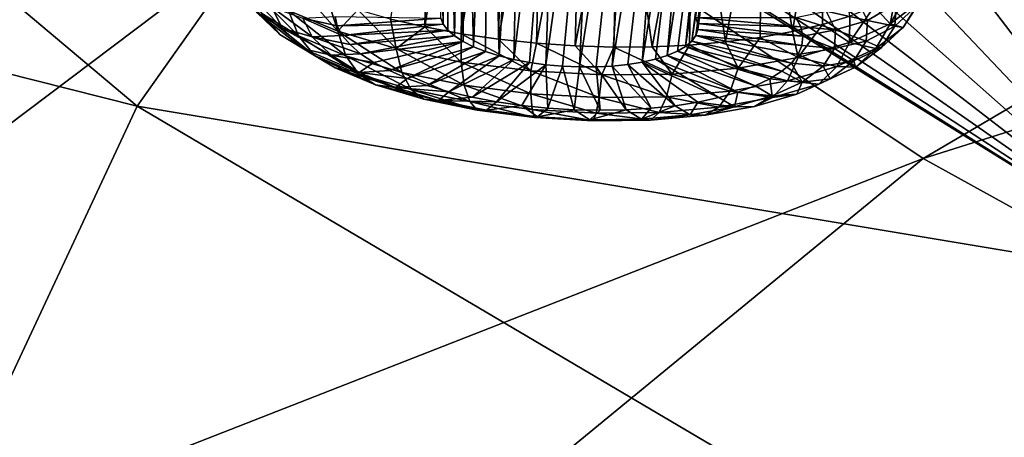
# Model space of a CAD drawing. Header units: metres. Extents: x -92 to 264, y -100 to 50.
# Tile 121 of 256: x 149.84 to 153.66, y -8.64 to -7.03. Entities that reach past the tile are written whole.
import ezdxf

# ---------------------------------------------------------------- set-up
doc = ezdxf.new("R2010")
doc.units = ezdxf.units.M
doc.layers.add('solid_21062050_01', color=7, linetype='CONTINUOUS')

msp = doc.modelspace()

# ---------------------------------------------------------------- linework, layer by layer
at = {"layer": 'solid_21062050_01'}
for points in [[(159.63382, -3.863253, 196.829605), (151.372314, -6.245296, 195.949112), (153.3414, -7.564049, 199.612091)], [(161.590439, -4.960505, 199.877335), (159.63382, -3.863253, 196.829605), (153.3414, -7.564049, 199.612091)], [(151.372314, -6.245296, 195.949112), (149.727386, -4.876524, 192.147202), (143.652115, -9.096696, 195.279663)], [(146.486908, -6.398508, 163.090088), (147.386841, -4.915012, 158.969528), (150.295715, -7.360925, 161.505325)], [(147.386841, -4.915012, 158.969528), (151.217194, -6.057369, 157.88533), (150.295715, -7.360925, 161.505325)], [(161.590439, -4.960505, 199.877335), (153.3414, -7.564049, 199.612091), (155.621506, -8.823994, 203.111725)], [(151.447754, -5.361645, 156.270081), (151.481735, -7.042996, 155.643906), (151.472382, -7.019557, 155.583572)], [(151.447754, -5.361645, 156.270081), (151.486664, -5.437795, 156.39212), (151.481735, -7.042996, 155.643906)], [(151.486664, -5.437795, 156.39212), (151.499435, -7.06622, 155.702423), (151.481735, -7.042996, 155.643906)], [(151.486664, -5.437795, 156.39212), (151.525177, -7.088832, 155.758118), (151.499435, -7.06622, 155.702423)], [(151.486664, -5.437795, 156.39212), (151.55867, -5.519562, 156.499252), (151.525177, -7.088832, 155.758118)], [(151.55867, -5.519562, 156.499252), (151.558548, -7.110445, 155.810059), (151.525177, -7.088832, 155.758118)], [(151.55867, -5.519562, 156.499252), (151.598953, -7.13069, 155.85733), (151.558548, -7.110445, 155.810059)], [(151.55867, -5.519562, 156.499252), (151.660706, -5.602105, 156.584259), (151.598953, -7.13069, 155.85733)], [(151.660706, -5.602105, 156.584259), (151.645706, -7.14922, 155.899124), (151.598953, -7.13069, 155.85733)], [(151.660706, -5.602105, 156.584259), (151.698029, -7.165718, 155.934753), (151.645706, -7.14922, 155.899124)], [(151.660706, -5.602105, 156.584259), (151.787079, -5.680025, 156.640915), (151.698029, -7.165718, 155.934753)], [(151.787079, -5.680025, 156.640915), (151.75499, -7.179903, 155.963577), (151.698029, -7.165718, 155.934753)], [(151.787079, -5.680025, 156.640915), (151.92952, -5.747807, 156.664856), (151.75499, -7.179903, 155.963577)], [(152.639343, -5.669386, 155.946732), (152.458588, -7.017907, 155.431503), (152.467941, -7.041346, 155.491837)], [(152.639343, -5.669386, 155.946732), (152.467941, -7.041346, 155.491837), (152.468765, -7.064599, 155.552963)], [(152.644318, -5.7354, 156.076492), (152.639343, -5.669386, 155.946732), (152.468765, -7.064599, 155.552963)], [(151.92952, -5.747807, 156.664856), (151.815659, -7.191531, 155.985123), (151.75499, -7.179903, 155.963577)], [(151.92952, -5.747807, 156.664856), (151.878952, -7.200402, 155.999008), (151.815659, -7.191531, 155.985123)], [(151.92952, -5.747807, 156.664856), (152.077682, -5.800794, 156.654724), (151.878952, -7.200402, 155.999008)], [(152.644318, -5.7354, 156.076492), (152.444946, -7.108968, 155.673401), (152.615891, -5.78913, 156.207596)], [(152.644318, -5.7354, 156.076492), (152.46106, -7.087269, 155.613831), (152.444946, -7.108968, 155.673401)], [(152.644318, -5.7354, 156.076492), (152.468765, -7.064599, 155.552963), (152.46106, -7.087269, 155.613831)], [(152.615891, -5.78913, 156.207596), (152.444946, -7.108968, 155.673401), (152.420715, -7.129324, 155.730637)], [(152.555756, -5.827776, 156.333038), (152.615891, -5.78913, 156.207596), (152.420715, -7.129324, 155.730637)], [(152.077682, -5.800794, 156.654724), (151.943817, -7.206365, 156.00499), (151.878952, -7.200402, 155.999008)], [(152.077682, -5.800794, 156.654724), (152.009125, -7.209317, 156.002991), (151.943817, -7.206365, 156.00499)], [(152.077682, -5.800794, 156.654724), (152.221832, -5.836031, 156.612289), (152.009125, -7.209317, 156.002991)], [(152.221832, -5.836031, 156.612289), (152.073761, -7.209208, 155.993027), (152.009125, -7.209317, 156.002991)], [(152.221832, -5.836031, 156.612289), (152.136612, -7.206042, 155.975266), (152.073761, -7.209208, 155.993027)], [(152.221832, -5.836031, 156.612289), (152.353836, -5.852257, 156.541214), (152.136612, -7.206042, 155.975266)], [(152.555756, -5.827776, 156.333038), (152.388779, -7.147986, 155.784576), (152.34967, -7.164637, 155.83429)], [(152.466965, -5.849293, 156.446289), (152.555756, -5.827776, 156.333038), (152.34967, -7.164637, 155.83429)], [(152.555756, -5.827776, 156.333038), (152.420715, -7.129324, 155.730637), (152.388779, -7.147986, 155.784576)], [(152.353836, -5.852257, 156.541214), (152.19664, -7.199872, 155.950027), (152.136612, -7.206042, 155.975266)], [(152.353836, -5.852257, 156.541214), (152.252777, -7.190803, 155.917725), (152.19664, -7.199872, 155.950027)], [(152.466965, -5.849293, 156.446289), (152.304077, -7.17899, 155.878937), (152.252777, -7.190803, 155.917725)], [(152.353836, -5.852257, 156.541214), (152.466965, -5.849293, 156.446289), (152.252777, -7.190803, 155.917725)], [(152.466965, -5.849293, 156.446289), (152.34967, -7.164637, 155.83429), (152.304077, -7.17899, 155.878937)], [(151.432343, -5.927705, 157.437881), (151.276855, -7.023408, 156.868759), (151.4104, -7.054262, 156.930023)], [(151.574615, -5.998682, 157.468063), (151.432343, -5.927705, 157.437881), (151.4104, -7.054262, 156.930023)], [(151.574615, -5.998682, 157.468063), (151.4104, -7.054262, 156.930023), (151.550354, -7.080338, 156.977753)], [(151.720978, -6.064086, 157.484177), (151.574615, -5.998682, 157.468063), (151.550354, -7.080338, 156.977753)], [(150.295715, -7.360925, 161.505325), (151.217194, -6.057369, 157.88533), (154.424484, -8.048257, 159.615219)], [(151.217194, -6.057369, 157.88533), (151.340118, -6.11741, 157.908371), (154.424484, -8.048257, 159.615219)], [(151.720978, -6.064086, 157.484177), (151.550354, -7.080338, 156.977753), (151.69516, -7.101352, 157.011398)], [(151.869308, -6.123107, 157.486237), (151.720978, -6.064086, 157.484177), (151.69516, -7.101352, 157.011398)], [(151.340118, -6.11741, 157.908371), (151.691986, -6.267477, 157.931992), (154.424484, -8.048257, 159.615219)], [(151.869308, -6.123107, 157.486237), (151.69516, -7.101352, 157.011398), (151.843231, -7.117072, 157.03064)], [(152.017761, -6.175209, 157.474579), (151.869308, -6.123107, 157.486237), (151.843231, -7.117072, 157.03064)], [(152.017761, -6.175209, 157.474579), (151.843231, -7.117072, 157.03064), (151.99295, -7.127327, 157.035217)], [(152.164978, -6.220116, 157.449692), (152.017761, -6.175209, 157.474579), (151.99295, -7.127327, 157.035217)], [(151.372314, -6.245296, 195.949112), (143.652115, -9.096696, 195.279663), (145.613358, -10.586744, 199.418427)], [(153.3414, -7.564049, 199.612091), (151.372314, -6.245296, 195.949112), (145.613358, -10.586744, 199.418427)], [(152.164978, -6.220116, 157.449692), (151.99295, -7.127327, 157.035217), (152.14267, -7.132004, 157.025116)], [(152.164978, -6.220116, 157.449692), (152.14267, -7.132004, 157.025116), (152.290771, -7.131052, 157.000427)], [(152.450699, -6.287563, 157.362457), (152.164978, -6.220116, 157.449692), (152.290771, -7.131052, 157.000427)], [(151.691986, -6.267477, 157.931992), (152.04483, -6.387842, 157.897095), (154.424484, -8.048257, 159.615219)], [(152.450699, -6.287563, 157.362457), (152.290771, -7.131052, 157.000427), (152.435608, -7.124482, 156.961426)], [(152.450699, -6.287563, 157.362457), (152.435608, -7.124482, 156.961426), (152.575607, -7.112365, 156.908539)], [(152.717422, -6.324573, 157.22937), (152.450699, -6.287563, 157.362457), (152.575607, -7.112365, 156.908539)], [(152.717422, -6.324573, 157.22937), (152.575607, -7.112365, 156.908539), (152.709213, -7.094835, 156.842346)], [(152.717422, -6.324573, 157.22937), (152.709213, -7.094835, 156.842346), (152.834991, -7.072083, 156.76358)], [(152.957245, -6.330905, 157.055618), (152.717422, -6.324573, 157.22937), (152.834991, -7.072083, 156.76358)], [(152.957245, -6.330905, 157.055618), (152.834991, -7.072083, 156.76358), (152.951553, -7.044358, 156.673096)], [(152.957245, -6.330905, 157.055618), (152.951553, -7.044358, 156.673096), (153.057617, -7.011964, 156.571884)], [(146.486908, -6.398508, 163.090088), (150.295715, -7.360925, 161.505325), (149.675613, -8.687139, 165.189026)], [(152.04483, -6.387842, 157.897095), (152.387375, -6.476655, 157.808365), (154.424484, -8.048257, 159.615219)], [(153.513779, -6.510035, 157.00119), (153.697449, -6.440071, 156.717026), (154.424484, -8.048257, 159.615219)], [(152.387375, -6.476655, 157.808365), (152.712326, -6.533417, 157.669937), (154.424484, -8.048257, 159.615219)], [(153.280365, -6.55011, 157.263092), (153.513779, -6.510035, 157.00119), (154.424484, -8.048257, 159.615219)], [(152.712326, -6.533417, 157.669937), (153.011124, -6.557913, 157.487503), (154.424484, -8.048257, 159.615219)], [(153.011124, -6.557913, 157.487503), (153.280365, -6.55011, 157.263092), (154.424484, -8.048257, 159.615219)], [(150.92038, -7.088727, 156.410126), (150.881607, -6.99064, 156.485275), (150.733017, -6.900665, 156.270538)], [(150.92038, -7.088727, 156.410126), (150.733017, -6.900665, 156.270538), (150.777832, -7.00241, 156.204132)], [(150.881607, -6.99064, 156.485275), (151.072678, -7.070835, 156.667892), (150.928711, -6.905804, 156.611145)], [(151.072678, -7.070835, 156.667892), (151.034668, -6.948771, 156.70845), (150.928711, -6.905804, 156.611145)], [(153.214127, -7.041706, 156.270401), (153.324768, -6.957406, 156.031799), (153.30188, -6.890553, 156.215515)], [(153.214127, -7.041706, 156.270401), (153.30188, -6.890553, 156.215515), (153.233749, -6.934638, 156.341843)], [(150.681503, -6.910028, 155.975235), (150.758194, -6.996968, 155.917526), (150.84845, -7.083528, 156.132004)], [(150.777832, -7.00241, 156.204132), (150.681503, -6.910028, 155.975235), (150.84845, -7.083528, 156.132004)], [(150.714722, -6.908051, 155.689835), (150.81778, -6.977978, 155.654327), (150.857574, -7.059356, 155.862717)], [(150.758194, -6.996968, 155.917526), (150.714722, -6.908051, 155.689835), (150.857574, -7.059356, 155.862717)], [(153.214127, -7.041706, 156.270401), (153.233749, -6.934638, 156.341843), (153.152023, -6.975257, 156.46106)], [(150.81778, -6.977978, 155.654327), (150.937347, -7.02022, 155.628082), (150.972946, -7.093007, 155.814468)], [(150.857574, -7.059356, 155.862717), (150.81778, -6.977978, 155.654327), (150.972946, -7.093007, 155.814468)], [(151.072678, -7.070835, 156.667892), (151.151138, -6.988116, 156.794632), (151.034668, -6.948771, 156.70845)], [(153.085846, -6.947126, 155.233353), (153.125641, -7.028503, 155.441742), (152.965973, -6.992625, 155.251541)], [(153.05632, -7.114263, 156.485153), (153.152023, -6.975257, 156.46106), (153.057617, -7.011964, 156.571884)], [(153.05632, -7.114263, 156.485153), (153.214127, -7.041706, 156.270401), (153.152023, -6.975257, 156.46106)], [(153.236374, -6.963258, 155.45755), (153.125641, -7.028503, 155.441742), (153.085846, -6.947126, 155.233353)], [(153.236374, -6.963258, 155.45755), (153.2314, -7.051114, 155.689697), (153.125641, -7.028503, 155.441742)], [(153.214127, -7.041706, 156.270401), (153.264221, -7.056845, 155.975082), (153.324768, -6.957406, 156.031799)], [(153.321045, -6.967815, 155.732071), (153.2314, -7.051114, 155.689697), (153.236374, -6.963258, 155.45755)], [(153.321045, -6.967815, 155.732071), (153.264221, -7.056845, 155.975082), (153.2314, -7.051114, 155.689697)], [(153.321045, -6.967815, 155.732071), (153.324768, -6.957406, 156.031799), (153.264221, -7.056845, 155.975082)], [(150.758194, -6.996968, 155.917526), (150.857574, -7.059356, 155.862717), (150.94017, -7.138577, 156.059006)], [(150.84845, -7.083528, 156.132004), (150.758194, -6.996968, 155.917526), (150.94017, -7.138577, 156.059006)], [(150.777832, -7.00241, 156.204132), (150.84845, -7.083528, 156.132004), (150.982025, -7.164405, 156.325027)], [(150.92038, -7.088727, 156.410126), (150.777832, -7.00241, 156.204132), (150.982025, -7.164405, 156.325027)], [(151.103668, -7.165663, 156.585312), (151.072678, -7.070835, 156.667892), (150.881607, -6.99064, 156.485275)], [(151.103668, -7.165663, 156.585312), (150.881607, -6.99064, 156.485275), (150.92038, -7.088727, 156.410126)], [(150.937347, -7.02022, 155.628082), (151.062744, -7.013772, 155.565384), (151.070679, -7.050185, 155.660095)], [(150.937347, -7.02022, 155.628082), (151.070679, -7.050185, 155.660095), (151.089905, -7.086618, 155.753189)], [(150.972946, -7.093007, 155.814468), (150.937347, -7.02022, 155.628082), (151.089905, -7.086618, 155.753189)], [(151.062744, -7.013772, 155.565384), (151.472382, -7.019557, 155.583572), (151.070679, -7.050185, 155.660095)], [(151.070679, -7.050185, 155.660095), (151.472382, -7.019557, 155.583572), (151.481735, -7.042996, 155.643906)], [(151.072678, -7.070835, 156.667892), (151.298874, -7.138169, 156.811356), (151.151138, -6.988116, 156.794632)], [(151.298874, -7.138169, 156.811356), (151.276855, -7.023408, 156.868759), (151.151138, -6.988116, 156.794632)], [(152.848007, -7.016844, 155.306061), (152.867233, -7.053277, 155.399155), (152.458588, -7.017907, 155.431503)], [(152.867233, -7.053277, 155.399155), (152.467941, -7.041346, 155.491837), (152.458588, -7.017907, 155.431503)], [(152.965973, -6.992625, 155.251541), (153.001556, -7.065412, 155.437927), (152.848007, -7.016844, 155.306061)], [(153.001556, -7.065412, 155.437927), (152.867233, -7.053277, 155.399155), (152.848007, -7.016844, 155.306061)], [(153.05632, -7.114263, 156.485153), (153.057617, -7.011964, 156.571884), (152.951553, -7.044358, 156.673096)], [(153.125641, -7.028503, 155.441742), (153.001556, -7.065412, 155.437927), (152.965973, -6.992625, 155.251541)], [(150.857574, -7.059356, 155.862717), (150.972946, -7.093007, 155.814468), (151.046814, -7.163864, 155.990036)], [(150.94017, -7.138577, 156.059006), (150.857574, -7.059356, 155.862717), (151.046814, -7.163864, 155.990036)], [(151.070679, -7.050185, 155.660095), (151.481735, -7.042996, 155.643906), (151.089905, -7.086618, 155.753189)], [(151.089905, -7.086618, 155.753189), (151.481735, -7.042996, 155.643906), (151.499435, -7.06622, 155.702423)], [(151.298874, -7.138169, 156.811356), (151.4104, -7.054262, 156.930023), (151.276855, -7.023408, 156.868759)], [(151.298874, -7.138169, 156.811356), (151.551514, -7.190053, 156.910172), (151.4104, -7.054262, 156.930023)], [(151.551514, -7.190053, 156.910172), (151.550354, -7.080338, 156.977753), (151.4104, -7.054262, 156.930023)], [(152.875153, -7.089691, 155.493866), (152.468765, -7.064599, 155.552963), (152.467941, -7.041346, 155.491837)], [(152.867233, -7.053277, 155.399155), (152.875153, -7.089691, 155.493866), (152.467941, -7.041346, 155.491837)], [(152.857407, -7.17229, 156.667786), (152.951553, -7.044358, 156.673096), (152.834991, -7.072083, 156.76358)], [(152.857407, -7.17229, 156.667786), (153.05632, -7.114263, 156.485153), (152.951553, -7.044358, 156.673096)], [(153.001556, -7.065412, 155.437927), (152.875153, -7.089691, 155.493866), (152.867233, -7.053277, 155.399155)], [(153.125641, -7.028503, 155.441742), (153.121078, -7.108911, 155.654205), (153.001556, -7.065412, 155.437927)], [(153.158066, -7.137717, 156.203995), (153.214127, -7.041706, 156.270401), (153.05632, -7.114263, 156.485153)], [(153.2314, -7.051114, 155.689697), (153.121078, -7.108911, 155.654205), (153.125641, -7.028503, 155.441742)], [(153.2314, -7.051114, 155.689697), (153.178146, -7.134532, 155.917389), (153.121078, -7.108911, 155.654205)], [(153.158066, -7.137717, 156.203995), (153.264221, -7.056845, 155.975082), (153.214127, -7.041706, 156.270401)], [(153.158066, -7.137717, 156.203995), (153.178146, -7.134532, 155.917389), (153.264221, -7.056845, 155.975082)], [(153.264221, -7.056845, 155.975082), (153.178146, -7.134532, 155.917389), (153.2314, -7.051114, 155.689697)], [(150.84845, -7.083528, 156.132004), (150.94017, -7.138577, 156.059006), (151.062408, -7.212597, 156.235657)], [(150.982025, -7.164405, 156.325027), (150.84845, -7.083528, 156.132004), (151.062408, -7.212597, 156.235657)], [(150.92038, -7.088727, 156.410126), (150.982025, -7.164405, 156.325027), (151.153763, -7.236492, 156.489166)], [(151.103668, -7.165663, 156.585312), (150.92038, -7.088727, 156.410126), (151.153763, -7.236492, 156.489166)], [(150.972946, -7.093007, 155.814468), (151.089905, -7.086618, 155.753189), (151.120178, -7.122612, 155.84346)], [(150.972946, -7.093007, 155.814468), (151.120178, -7.122612, 155.84346), (151.161133, -7.157715, 155.929779)], [(151.046814, -7.163864, 155.990036), (150.972946, -7.093007, 155.814468), (151.161133, -7.157715, 155.929779)], [(151.320679, -7.230259, 156.722961), (151.298874, -7.138169, 156.811356), (151.072678, -7.070835, 156.667892)], [(151.320679, -7.230259, 156.722961), (151.072678, -7.070835, 156.667892), (151.103668, -7.165663, 156.585312)], [(151.089905, -7.086618, 155.753189), (151.499435, -7.06622, 155.702423), (151.120178, -7.122612, 155.84346)], [(151.120178, -7.122612, 155.84346), (151.499435, -7.06622, 155.702423), (151.525177, -7.088832, 155.758118)], [(151.120178, -7.122612, 155.84346), (151.525177, -7.088832, 155.758118), (151.161133, -7.157715, 155.929779)], [(151.161133, -7.157715, 155.929779), (151.525177, -7.088832, 155.758118), (151.558548, -7.110445, 155.810059)], [(151.820892, -7.224495, 156.960541), (151.69516, -7.101352, 157.011398), (151.550354, -7.080338, 156.977753)], [(151.551514, -7.190053, 156.910172), (151.820892, -7.224495, 156.960541), (151.550354, -7.080338, 156.977753)], [(152.830887, -7.194271, 155.775955), (152.444946, -7.108968, 155.673401), (152.46106, -7.087269, 155.613831)], [(152.871689, -7.125627, 155.58905), (152.46106, -7.087269, 155.613831), (152.468765, -7.064599, 155.552963)], [(152.856873, -7.160634, 155.683472), (152.830887, -7.194271, 155.775955), (152.46106, -7.087269, 155.613831)], [(152.871689, -7.125627, 155.58905), (152.856873, -7.160634, 155.683472), (152.46106, -7.087269, 155.613831)], [(152.875153, -7.089691, 155.493866), (152.871689, -7.125627, 155.58905), (152.468765, -7.064599, 155.552963)], [(152.625061, -7.213556, 156.811279), (152.709213, -7.094835, 156.842346), (152.575607, -7.112365, 156.908539)], [(152.625061, -7.213556, 156.811279), (152.857407, -7.17229, 156.667786), (152.709213, -7.094835, 156.842346)], [(152.857407, -7.17229, 156.667786), (152.834991, -7.072083, 156.76358), (152.709213, -7.094835, 156.842346)], [(152.997482, -7.13733, 155.627975), (152.871689, -7.125627, 155.58905), (152.875153, -7.089691, 155.493866)], [(153.001556, -7.065412, 155.437927), (152.997482, -7.13733, 155.627975), (152.875153, -7.089691, 155.493866)], [(153.121078, -7.108911, 155.654205), (152.997482, -7.13733, 155.627975), (153.001556, -7.065412, 155.437927)], [(151.161133, -7.157715, 155.929779), (151.558548, -7.110445, 155.810059), (151.21225, -7.191485, 156.011078)], [(151.21225, -7.191485, 156.011078), (151.558548, -7.110445, 155.810059), (151.272873, -7.223498, 156.086304)], [(151.272873, -7.223498, 156.086304), (151.558548, -7.110445, 155.810059), (151.598953, -7.13069, 155.85733)], [(151.272873, -7.223498, 156.086304), (151.598953, -7.13069, 155.85733), (151.342255, -7.253351, 156.154541)], [(151.342255, -7.253351, 156.154541), (151.598953, -7.13069, 155.85733), (151.645706, -7.14922, 155.899124)], [(151.820892, -7.224495, 156.960541), (151.843231, -7.117072, 157.03064), (151.69516, -7.101352, 157.011398)], [(151.820892, -7.224495, 156.960541), (152.096634, -7.24017, 156.960526), (151.843231, -7.117072, 157.03064)], [(152.096634, -7.24017, 156.960526), (151.99295, -7.127327, 157.035217), (151.843231, -7.117072, 157.03064)], [(152.096634, -7.24017, 156.960526), (152.14267, -7.132004, 157.025116), (151.99295, -7.127327, 157.035217)], [(152.096634, -7.24017, 156.960526), (152.368179, -7.236477, 156.910126), (152.14267, -7.132004, 157.025116)], [(152.368179, -7.236477, 156.910126), (152.290771, -7.131052, 157.000427), (152.14267, -7.132004, 157.025116)], [(152.368179, -7.236477, 156.910126), (152.435608, -7.124482, 156.961426), (152.290771, -7.131052, 157.000427)], [(152.368179, -7.236477, 156.910126), (152.625061, -7.213556, 156.811279), (152.435608, -7.124482, 156.961426)], [(152.746857, -7.255768, 155.950531), (152.388779, -7.147986, 155.784576), (152.420715, -7.129324, 155.730637)], [(152.794052, -7.226116, 155.865356), (152.420715, -7.129324, 155.730637), (152.444946, -7.108968, 155.673401)], [(152.746857, -7.255768, 155.950531), (152.420715, -7.129324, 155.730637), (152.794052, -7.226116, 155.865356)], [(152.625061, -7.213556, 156.811279), (152.575607, -7.112365, 156.908539), (152.435608, -7.124482, 156.961426)], [(152.794052, -7.226116, 155.865356), (152.444946, -7.108968, 155.673401), (152.830887, -7.194271, 155.775955)], [(152.997482, -7.13733, 155.627975), (152.856873, -7.160634, 155.683472), (152.871689, -7.125627, 155.58905)], [(153.006683, -7.207325, 156.410019), (153.05632, -7.114263, 156.485153), (152.857407, -7.17229, 156.667786)], [(153.121078, -7.108911, 155.654205), (153.072342, -7.185257, 155.862595), (152.997482, -7.13733, 155.627975)], [(153.158066, -7.137717, 156.203995), (153.05632, -7.114263, 156.485153), (153.006683, -7.207325, 156.410019)], [(153.178146, -7.134532, 155.917389), (153.072342, -7.185257, 155.862595), (153.121078, -7.108911, 155.654205)], [(153.07869, -7.210308, 156.131882), (153.072342, -7.185257, 155.862595), (153.178146, -7.134532, 155.917389)], [(153.158066, -7.137717, 156.203995), (153.07869, -7.210308, 156.131882), (153.178146, -7.134532, 155.917389)], [(150.94017, -7.138577, 156.059006), (151.046814, -7.163864, 155.990036), (151.156158, -7.23007, 156.148041)], [(151.062408, -7.212597, 156.235657), (150.94017, -7.138577, 156.059006), (151.156158, -7.23007, 156.148041)], [(150.982025, -7.164405, 156.325027), (151.062408, -7.212597, 156.235657), (151.219604, -7.278573, 156.385895)], [(151.153763, -7.236492, 156.489166), (150.982025, -7.164405, 156.325027), (151.219604, -7.278573, 156.385895)], [(151.046814, -7.163864, 155.990036), (151.161133, -7.157715, 155.929779), (151.21225, -7.191485, 156.011078)], [(151.156158, -7.23007, 156.148041), (151.046814, -7.163864, 155.990036), (151.21225, -7.191485, 156.011078)], [(151.103668, -7.165663, 156.585312), (151.153763, -7.236492, 156.489166), (151.357101, -7.297018, 156.618134)], [(151.320679, -7.230259, 156.722961), (151.103668, -7.165663, 156.585312), (151.357101, -7.297018, 156.618134)], [(151.563049, -7.280035, 156.817764), (151.551514, -7.190053, 156.910172), (151.298874, -7.138169, 156.811356)], [(151.563049, -7.280035, 156.817764), (151.298874, -7.138169, 156.811356), (151.320679, -7.230259, 156.722961)], [(151.342255, -7.253351, 156.154541), (151.645706, -7.14922, 155.899124), (151.419525, -7.280668, 156.21492)], [(151.419525, -7.280668, 156.21492), (151.645706, -7.14922, 155.899124), (151.698029, -7.165718, 155.934753)], [(151.419525, -7.280668, 156.21492), (151.698029, -7.165718, 155.934753), (151.503693, -7.305106, 156.266678)], [(151.503693, -7.305106, 156.266678), (151.698029, -7.165718, 155.934753), (151.75499, -7.179903, 155.963577)], [(152.623825, -7.307034, 156.103989), (152.304077, -7.17899, 155.878937), (152.34967, -7.164637, 155.83429)], [(152.689865, -7.282854, 156.030411), (152.34967, -7.164637, 155.83429), (152.388779, -7.147986, 155.784576)], [(152.623825, -7.307034, 156.103989), (152.34967, -7.164637, 155.83429), (152.689865, -7.282854, 156.030411)], [(152.689865, -7.282854, 156.030411), (152.388779, -7.147986, 155.784576), (152.746857, -7.255768, 155.950531)], [(152.815857, -7.262993, 156.58522), (152.857407, -7.17229, 156.667786), (152.625061, -7.213556, 156.811279)], [(153.006683, -7.207325, 156.410019), (152.857407, -7.17229, 156.667786), (152.815857, -7.262993, 156.58522)], [(152.953903, -7.205616, 155.814362), (152.830887, -7.194271, 155.775955), (152.856873, -7.160634, 155.683472)], [(152.997482, -7.13733, 155.627975), (152.953903, -7.205616, 155.814362), (152.856873, -7.160634, 155.683472)], [(153.072342, -7.185257, 155.862595), (152.953903, -7.205616, 155.814362), (152.997482, -7.13733, 155.627975)], [(153.158066, -7.137717, 156.203995), (153.006683, -7.207325, 156.410019), (153.07869, -7.210308, 156.131882)], [(151.156158, -7.23007, 156.148041), (151.21225, -7.191485, 156.011078), (151.272873, -7.223498, 156.086304)], [(151.503693, -7.305106, 156.266678), (151.75499, -7.179903, 155.963577), (151.593719, -7.326357, 156.309174)], [(151.821472, -7.313076, 156.866089), (151.820892, -7.224495, 156.960541), (151.551514, -7.190053, 156.910172)], [(151.821472, -7.313076, 156.866089), (151.551514, -7.190053, 156.910172), (151.563049, -7.280035, 156.817764)], [(151.593719, -7.326357, 156.309174), (151.75499, -7.179903, 155.963577), (151.815659, -7.191531, 155.985123)], [(151.593719, -7.326357, 156.309174), (151.815659, -7.191531, 155.985123), (151.688461, -7.344155, 156.341858)], [(151.688461, -7.344155, 156.341858), (151.815659, -7.191531, 155.985123), (151.878952, -7.200402, 155.999008)], [(151.688461, -7.344155, 156.341858), (151.878952, -7.200402, 155.999008), (151.786728, -7.358276, 156.364334)], [(151.786728, -7.358276, 156.364334), (151.878952, -7.200402, 155.999008), (151.887283, -7.368542, 156.376312)], [(151.887283, -7.368542, 156.376312), (151.878952, -7.200402, 155.999008), (151.943817, -7.206365, 156.00499)], [(151.887283, -7.368542, 156.376312), (151.943817, -7.206365, 156.00499), (151.988876, -7.374824, 156.37764)], [(151.988876, -7.374824, 156.37764), (151.943817, -7.206365, 156.00499), (152.009125, -7.209317, 156.002991)], [(151.988876, -7.374824, 156.37764), (152.009125, -7.209317, 156.002991), (152.09021, -7.377042, 156.368317)], [(152.09021, -7.377042, 156.368317), (152.009125, -7.209317, 156.002991), (152.073761, -7.209208, 155.993027)], [(152.190018, -7.37517, 156.348434), (152.073761, -7.209208, 155.993027), (152.136612, -7.206042, 155.975266)], [(152.09021, -7.377042, 156.368317), (152.073761, -7.209208, 155.993027), (152.190018, -7.37517, 156.348434)], [(152.287064, -7.36923, 156.318253), (152.136612, -7.206042, 155.975266), (152.19664, -7.199872, 155.950027)], [(152.190018, -7.37517, 156.348434), (152.136612, -7.206042, 155.975266), (152.287064, -7.36923, 156.318253)], [(152.380081, -7.359297, 156.278152), (152.19664, -7.199872, 155.950027), (152.252777, -7.190803, 155.917725)], [(152.287064, -7.36923, 156.318253), (152.19664, -7.199872, 155.950027), (152.380081, -7.359297, 156.278152)], [(152.54953, -7.328002, 156.170349), (152.252777, -7.190803, 155.917725), (152.304077, -7.17899, 155.878937)], [(152.467957, -7.345497, 156.228638), (152.252777, -7.190803, 155.917725), (152.54953, -7.328002, 156.170349)], [(152.380081, -7.359297, 156.278152), (152.252777, -7.190803, 155.917725), (152.467957, -7.345497, 156.228638)], [(152.54953, -7.328002, 156.170349), (152.304077, -7.17899, 155.878937), (152.623825, -7.307034, 156.103989)], [(152.872482, -7.267646, 155.989944), (152.794052, -7.226116, 155.865356), (152.830887, -7.194271, 155.775955)], [(153.006683, -7.207325, 156.410019), (152.815857, -7.262993, 156.58522), (152.936844, -7.275529, 156.324921)], [(152.872482, -7.267646, 155.989944), (152.830887, -7.194271, 155.775955), (152.953903, -7.205616, 155.814362)], [(152.981323, -7.254608, 156.058899), (152.872482, -7.267646, 155.989944), (152.953903, -7.205616, 155.814362)], [(153.006683, -7.207325, 156.410019), (152.936844, -7.275529, 156.324921), (153.07869, -7.210308, 156.131882)], [(153.07869, -7.210308, 156.131882), (152.936844, -7.275529, 156.324921), (152.981323, -7.254608, 156.058899)], [(152.981323, -7.254608, 156.058899), (152.953903, -7.205616, 155.814362), (153.072342, -7.185257, 155.862595)], [(153.07869, -7.210308, 156.131882), (152.981323, -7.254608, 156.058899), (153.072342, -7.185257, 155.862595)], [(151.062408, -7.212597, 156.235657), (151.156158, -7.23007, 156.148041), (151.296753, -7.28908, 156.28241)], [(151.219604, -7.278573, 156.385895), (151.062408, -7.212597, 156.235657), (151.296753, -7.28908, 156.28241)], [(151.153763, -7.236492, 156.489166), (151.219604, -7.278573, 156.385895), (151.405685, -7.333967, 156.503922)], [(151.357101, -7.297018, 156.618134), (151.153763, -7.236492, 156.489166), (151.405685, -7.333967, 156.503922)], [(151.156158, -7.23007, 156.148041), (151.272873, -7.223498, 156.086304), (151.342255, -7.253351, 156.154541)], [(151.296753, -7.28908, 156.28241), (151.156158, -7.23007, 156.148041), (151.342255, -7.253351, 156.154541)], [(151.320679, -7.230259, 156.722961), (151.357101, -7.297018, 156.618134), (151.584198, -7.343657, 156.70697)], [(151.563049, -7.280035, 156.817764), (151.320679, -7.230259, 156.722961), (151.584198, -7.343657, 156.70697)], [(152.086014, -7.328115, 156.866074), (152.096634, -7.24017, 156.960526), (151.820892, -7.224495, 156.960541)], [(152.086014, -7.328115, 156.866074), (151.820892, -7.224495, 156.960541), (151.821472, -7.313076, 156.866089)], [(152.346512, -7.324571, 156.817719), (152.096634, -7.24017, 156.960526), (152.086014, -7.328115, 156.866074)], [(152.346512, -7.324571, 156.817719), (152.368179, -7.236477, 156.910126), (152.096634, -7.24017, 156.960526)], [(152.592941, -7.302583, 156.722885), (152.368179, -7.236477, 156.910126), (152.346512, -7.324571, 156.817719)], [(152.592941, -7.302583, 156.722885), (152.625061, -7.213556, 156.811279), (152.368179, -7.236477, 156.910126)], [(152.815857, -7.262993, 156.58522), (152.625061, -7.213556, 156.811279), (152.592941, -7.302583, 156.722885)], [(152.872482, -7.267646, 155.989944), (152.746857, -7.255768, 155.950531), (152.794052, -7.226116, 155.865356)], [(151.219604, -7.278573, 156.385895), (151.296753, -7.28908, 156.28241), (151.463196, -7.338626, 156.387985)], [(151.405685, -7.333967, 156.503922), (151.219604, -7.278573, 156.385895), (151.463196, -7.338626, 156.387985)], [(151.296753, -7.28908, 156.28241), (151.342255, -7.253351, 156.154541), (151.419525, -7.280668, 156.21492)], [(151.296753, -7.28908, 156.28241), (151.419525, -7.280668, 156.21492), (151.503693, -7.305106, 156.266678)], [(151.563049, -7.280035, 156.817764), (151.584198, -7.343657, 156.70697), (151.826324, -7.374616, 156.752243)], [(151.821472, -7.313076, 156.866089), (151.563049, -7.280035, 156.817764), (151.826324, -7.374616, 156.752243)], [(152.815857, -7.262993, 156.58522), (152.592941, -7.302583, 156.722885), (152.758057, -7.327689, 156.489075)], [(152.756363, -7.321036, 156.147949), (152.623825, -7.307034, 156.103989), (152.689865, -7.282854, 156.030411)], [(152.756363, -7.321036, 156.147949), (152.689865, -7.282854, 156.030411), (152.746857, -7.255768, 155.950531)], [(152.872482, -7.267646, 155.989944), (152.756363, -7.321036, 156.147949), (152.746857, -7.255768, 155.950531)], [(152.851501, -7.3143, 156.235565), (152.756363, -7.321036, 156.147949), (152.872482, -7.267646, 155.989944)], [(152.815857, -7.262993, 156.58522), (152.758057, -7.327689, 156.489075), (152.936844, -7.275529, 156.324921)], [(152.936844, -7.275529, 156.324921), (152.758057, -7.327689, 156.489075), (152.851501, -7.3143, 156.235565)], [(152.981323, -7.254608, 156.058899), (152.851501, -7.3143, 156.235565), (152.872482, -7.267646, 155.989944)], [(152.936844, -7.275529, 156.324921), (152.851501, -7.3143, 156.235565), (152.981323, -7.254608, 156.058899)], [(151.463196, -7.338626, 156.387985), (151.296753, -7.28908, 156.28241), (151.503693, -7.305106, 156.266678)], [(151.357101, -7.297018, 156.618134), (151.405685, -7.333967, 156.503922), (151.613525, -7.376651, 156.58522)], [(151.584198, -7.343657, 156.70697), (151.357101, -7.297018, 156.618134), (151.613525, -7.376651, 156.58522)], [(151.463196, -7.338626, 156.387985), (151.503693, -7.305106, 156.266678), (151.593719, -7.326357, 156.309174)], [(151.463196, -7.338626, 156.387985), (151.593719, -7.326357, 156.309174), (151.688461, -7.344155, 156.341858)], [(151.821472, -7.313076, 156.866089), (151.826324, -7.374616, 156.752243), (152.074203, -7.388707, 156.752228)], [(152.086014, -7.328115, 156.866074), (151.821472, -7.313076, 156.866089), (152.074203, -7.388707, 156.752228)], [(152.346512, -7.324571, 156.817719), (152.086014, -7.328115, 156.866074), (152.318283, -7.385386, 156.706924)], [(152.346512, -7.324571, 156.817719), (152.318283, -7.385386, 156.706924), (152.549194, -7.364783, 156.618073)], [(152.592941, -7.302583, 156.722885), (152.346512, -7.324571, 156.817719), (152.549194, -7.364783, 156.618073)], [(152.592941, -7.302583, 156.722885), (152.549194, -7.364783, 156.618073), (152.758057, -7.327689, 156.489075)], [(152.610016, -7.363734, 156.282349), (152.54953, -7.328002, 156.170349), (152.623825, -7.307034, 156.103989)], [(152.756363, -7.321036, 156.147949), (152.610016, -7.363734, 156.282349), (152.623825, -7.307034, 156.103989)], [(152.687866, -7.362037, 156.385818), (152.610016, -7.363734, 156.282349), (152.756363, -7.321036, 156.147949)], [(152.851501, -7.3143, 156.235565), (152.687866, -7.362037, 156.385818), (152.756363, -7.321036, 156.147949)], [(152.758057, -7.327689, 156.489075), (152.687866, -7.362037, 156.385818), (152.851501, -7.3143, 156.235565)], [(149.675613, -8.687139, 165.189026), (150.295715, -7.360925, 161.505325), (153.637543, -9.334629, 163.188263)], [(150.295715, -7.360925, 161.505325), (154.424484, -8.048257, 159.615219), (153.637543, -9.334629, 163.188263)], [(151.405685, -7.333967, 156.503922), (151.463196, -7.338626, 156.387985), (151.649094, -7.376805, 156.460693)], [(151.613525, -7.376651, 156.58522), (151.405685, -7.333967, 156.503922), (151.649094, -7.376805, 156.460693)], [(151.649094, -7.376805, 156.460693), (151.463196, -7.338626, 156.387985), (151.688461, -7.344155, 156.341858)], [(151.584198, -7.343657, 156.70697), (151.613525, -7.376651, 156.58522), (151.835144, -7.404986, 156.626663)], [(151.826324, -7.374616, 156.752243), (151.584198, -7.343657, 156.70697), (151.835144, -7.404986, 156.626663)], [(151.649094, -7.376805, 156.460693), (151.688461, -7.344155, 156.341858), (151.786728, -7.358276, 156.364334)], [(151.847305, -7.402148, 156.497757), (151.649094, -7.376805, 156.460693), (151.786728, -7.358276, 156.364334)], [(151.847305, -7.402148, 156.497757), (151.786728, -7.358276, 156.364334), (151.887283, -7.368542, 156.376312)], [(152.086014, -7.328115, 156.866074), (152.074203, -7.388707, 156.752228), (152.318283, -7.385386, 156.706924)], [(152.250015, -7.410964, 156.460663), (152.287064, -7.36923, 156.318253), (152.380081, -7.359297, 156.278152)], [(152.439026, -7.394099, 156.387924), (152.250015, -7.410964, 156.460663), (152.380081, -7.359297, 156.278152)], [(152.549194, -7.364783, 156.618073), (152.318283, -7.385386, 156.706924), (152.496704, -7.395987, 156.50386)], [(152.439026, -7.394099, 156.387924), (152.380081, -7.359297, 156.278152), (152.467957, -7.345497, 156.228638)], [(152.610016, -7.363734, 156.282349), (152.439026, -7.394099, 156.387924), (152.467957, -7.345497, 156.228638)], [(152.496704, -7.395987, 156.50386), (152.439026, -7.394099, 156.387924), (152.610016, -7.363734, 156.282349)], [(152.610016, -7.363734, 156.282349), (152.467957, -7.345497, 156.228638), (152.54953, -7.328002, 156.170349)], [(152.687866, -7.362037, 156.385818), (152.496704, -7.395987, 156.50386), (152.610016, -7.363734, 156.282349)], [(152.549194, -7.364783, 156.618073), (152.496704, -7.395987, 156.50386), (152.687866, -7.362037, 156.385818)], [(152.758057, -7.327689, 156.489075), (152.549194, -7.364783, 156.618073), (152.687866, -7.362037, 156.385818)], [(151.613525, -7.376651, 156.58522), (151.649094, -7.376805, 156.460693), (151.847305, -7.402148, 156.497757)], [(151.835144, -7.404986, 156.626663), (151.613525, -7.376651, 156.58522), (151.847305, -7.402148, 156.497757)], [(151.826324, -7.374616, 156.752243), (151.835144, -7.404986, 156.626663), (152.061996, -7.417881, 156.626648)], [(152.074203, -7.388707, 156.752228), (151.826324, -7.374616, 156.752243), (152.061996, -7.417881, 156.626648)], [(151.835144, -7.404986, 156.626663), (151.847305, -7.402148, 156.497757), (152.050217, -7.413682, 156.497757)], [(151.847305, -7.402148, 156.497757), (151.887283, -7.368542, 156.376312), (151.988876, -7.374824, 156.37764)], [(152.050217, -7.413682, 156.497757), (151.847305, -7.402148, 156.497757), (151.988876, -7.374824, 156.37764)], [(152.050217, -7.413682, 156.497757), (151.988876, -7.374824, 156.37764), (152.09021, -7.377042, 156.368317)], [(152.050217, -7.413682, 156.497757), (152.09021, -7.377042, 156.368317), (152.190018, -7.37517, 156.348434)], [(152.250015, -7.410964, 156.460663), (152.050217, -7.413682, 156.497757), (152.190018, -7.37517, 156.348434)], [(152.074203, -7.388707, 156.752228), (152.061996, -7.417881, 156.626648), (152.285385, -7.414843, 156.58519)], [(152.318283, -7.385386, 156.706924), (152.074203, -7.388707, 156.752228), (152.285385, -7.414843, 156.58519)], [(152.250015, -7.410964, 156.460663), (152.190018, -7.37517, 156.348434), (152.287064, -7.36923, 156.318253)], [(152.285385, -7.414843, 156.58519), (152.250015, -7.410964, 156.460663), (152.439026, -7.394099, 156.387924)], [(152.318283, -7.385386, 156.706924), (152.285385, -7.414843, 156.58519), (152.496704, -7.395987, 156.50386)], [(152.496704, -7.395987, 156.50386), (152.285385, -7.414843, 156.58519), (152.439026, -7.394099, 156.387924)], [(152.061996, -7.417881, 156.626648), (151.835144, -7.404986, 156.626663), (152.050217, -7.413682, 156.497757)], [(152.061996, -7.417881, 156.626648), (152.050217, -7.413682, 156.497757), (152.250015, -7.410964, 156.460663)], [(152.285385, -7.414843, 156.58519), (152.061996, -7.417881, 156.626648), (152.250015, -7.410964, 156.460663)], [(153.3414, -7.564049, 199.612091), (145.613358, -10.586744, 199.418427), (147.917358, -12.0194, 203.397781)], [(155.621506, -8.823994, 203.111725), (153.3414, -7.564049, 199.612091), (147.917358, -12.0194, 203.397781)], [(153.637543, -9.334629, 163.188263), (154.424484, -8.048257, 159.615219), (157.580276, -10.263077, 162.402176)]]:
    msp.add_3dface(points, dxfattribs=at)

doc.saveas('drawing.dxf')
